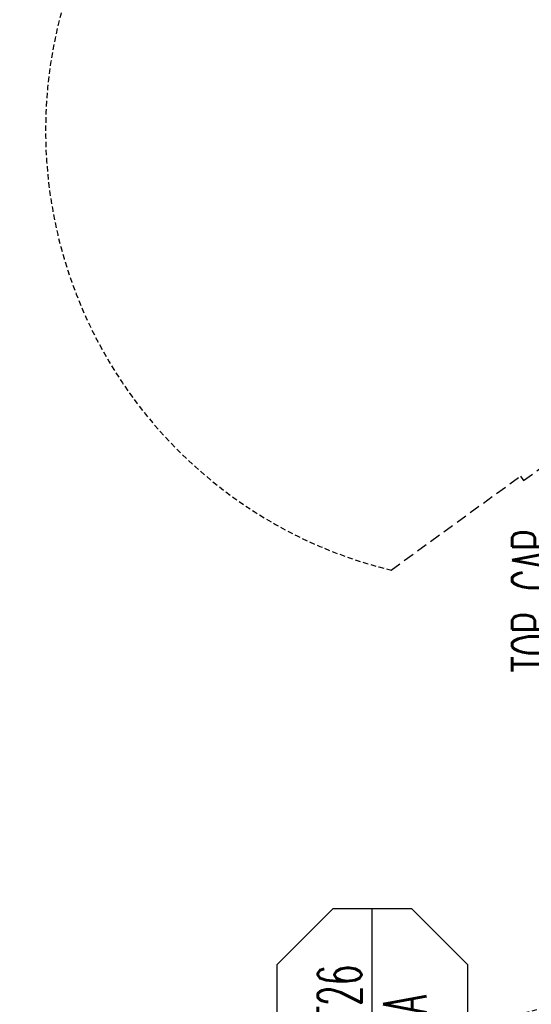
# Model space of a CAD drawing. Header units: inches. Extents: x -44 to 557, y -127 to 150.
# Tile 11 of 250: x -44 to 3, y 13 to 104. Entities that reach past the tile are written whole.
import ezdxf
from ezdxf.enums import TextEntityAlignment as Align

# ---------------------------------------------------------------- set-up
doc = ezdxf.new("R2010")
doc.units = ezdxf.units.IN
doc.header["$MEASUREMENT"] = 0
doc.linetypes.add('DASHEDX2', pattern=[1.5, 1, -0.5])
for name, color, linetype in [('A-FURN-P-PNLS', 5, 'Continuous'), ('A-FURN-P-PNLS-CON', 104, 'Continuous'), ('A-FURN-P-PNLS-CON-SYMBOL', 104, 'Continuous'), ('A-FURN-P-PNLS-CON-TEXT2', 104, 'Continuous'), ('A-FURN-P-PNLS-CON-TEXT3', 104, 'Continuous'), ('A-FURN-P-PNLS-TEXT2', 5, 'Continuous'), ('A-FURN-P-TABLE-SWING', 3, 'Continuous'), ('A-FURN-P-TEXT_UTEXT', 7, 'Continuous'), ('PSATTR', 7, 'Continuous')]:
    doc.layers.add(name, color=color, linetype=linetype)
doc.styles.add('0', font='TXT.SHX')
doc.styles.add('CAD_FNT', font='TXT.SHX', dxfattribs={"width": 0.6})
doc.styles.add('PMSymText', font='txt.shx', dxfattribs={"width": 0.65})
doc.styles.get("Standard").update_dxf_attribs({"font": 'arial.ttf'})

# ---------------------------------------------------------------- blocks, each defined once
blk = doc.blocks.new('VZCT-XX00-P-2D')
at = {"layer": 'A-FURN-P-PNLS-CON'}
for p, q in [((0, 0), (0, 3)), ((0, 3), (3, 3)), ((3, 0), (3, 3)), ((0, 0), (3, 0))]:
    blk.add_line(p, q, dxfattribs=at)
at = {"layer": 'A-FURN-P-PNLS-CON', "linetype": 'DASHEDX2'}
for p, q in [((0, 1.5), (3, 1.5)), ((1.5, 1.5), (1.5, 0))]:
    blk.add_line(p, q, dxfattribs=at)
at = {"layer": 'A-FURN-P-PNLS-CON'}
for p in [(0, 3), (3, 3), (0, 0), (3, 0)]:
    blk.add_point(p, dxfattribs=at)
at = {"layer": 'A-FURN-P-PNLS-CON-SYMBOL'}
for p, q in [((-2.137, 37.341), (-7.28, 32.198)), ((5.137, 37.341), (-2.137, 37.341)), ((10.28, 32.198), (5.137, 37.341)), ((-7.28, 32.198), (-7.28, 24.924)), ((10.28, 24.924), (10.28, 32.198)), ((-7.28, 28.561), (10.28, 28.561)), ((-7.28, 24.924), (-2.137, 19.78)), ((5.137, 19.78), (10.28, 24.924)), ((-2.137, 19.78), (5.137, 19.78))]:
    blk.add_line(p, q, dxfattribs=at)
at = {"layer": 'A-FURN-P-PNLS-CON-TEXT2', "style": 'CAD_FNT', "width": 0.55, "flags": 8}
blk.add_attdef('ITEXT2', text='', height=4, dxfattribs=at).set_placement((1.5, 31.561), align=Align.MIDDLE_CENTER)
at = {"layer": 'A-FURN-P-PNLS-CON-TEXT3', "style": 'CAD_FNT', "width": 0.55, "flags": 8}
blk.add_attdef('ITEXT3', text='', height=4, dxfattribs=at).set_placement((1.5, 25.561), align=Align.MIDDLE_CENTER)
at = {"layer": 'A-FURN-P-TEXT_UTEXT', "style": 'PMSymText', "width": 0.65, "flags": 8}
for tag, p in [('PSUT1', (1.5, -7.297)), ('PSUT3', (1.5, -19.297))]:
    blk.add_attdef(tag, text='', height=4, dxfattribs=at).set_placement(p, align=Align.CENTER)
at = {"layer": 'A-FURN-P-TEXT_UTEXT', "style": 'PMSymText', "width": 0.65}
blk.add_attdef('PSUT2', text='', height=4, dxfattribs=at).set_placement((1.5, -13.297), align=Align.CENTER)
at = {"layer": 'PSATTR', "flags": 1}
for tag in ['PSON', 'PSMC', 'PSDH', 'PSPN', 'PSQT', 'PSEC', 'PST5', 'PST4', 'PST3', 'PST2', 'PST1']:
    blk.add_attdef(tag, text='', height=1, dxfattribs=at).set_placement((0, 0), align=Align.TOP_CENTER)
blk = doc.blocks.new('VZCC-0072-X-2D')
at = {"layer": 'A-FURN-P-PNLS'}
blk.add_line((72, 3), (0, 0), dxfattribs=at)
for p in [(0, 3), (72, 3), (0, 0), (72, 0)]:
    blk.add_point(p, dxfattribs=at)
at = {"layer": 'A-FURN-P-PNLS-TEXT2', "style": '0', "width": 0.55, "flags": 8}
blk.add_attdef('ITEXT2', text='', height=4, dxfattribs=at).set_placement((35.641, 10.508), align=Align.BOTTOM_CENTER)
at = {"layer": 'A-FURN-P-TEXT_UTEXT', "style": 'PMSymText', "width": 0.65, "flags": 8}
for tag, p in [('PSUT1', (34.989, -7.297)), ('PSUT3', (34.989, -19.297))]:
    blk.add_attdef(tag, text='', height=4, dxfattribs=at).set_placement(p, align=Align.CENTER)
at = {"layer": 'A-FURN-P-TEXT_UTEXT', "style": 'PMSymText', "width": 0.65}
blk.add_attdef('PSUT2', text='', height=4, dxfattribs=at).set_placement((34.989, -13.297), align=Align.CENTER)
at = {"layer": 'PSATTR', "flags": 1}
for tag in ['PSON', 'PSMC', 'PSDH', 'PSPN', 'PSQT', 'PSEC', 'PST5', 'PST4', 'PST3', 'PST2', 'PST1']:
    blk.add_attdef(tag, text='', height=1, dxfattribs=at).set_placement((0, 0), align=Align.TOP_CENTER)
blk = doc.blocks.new('ATWT-0254-ZRN-2D')
at = {"layer": 'A-FURN-P-TABLE-SWING', "linetype": 'DASHEDX2', "ltscale": 0.5}
blk.add_arc((1.31, -2.357), 67.628, 24.19884, 247.14298, dxfattribs=at)
at = {"layer": 'A-FURN-P-TEXT_UTEXT', "style": 'PMSymText', "width": 0.65, "flags": 8}
for tag, p in [('PSUT1', (0.13, -70.68)), ('PSUT3', (0.13, -82.68))]:
    blk.add_attdef(tag, text='', height=4, dxfattribs=at).set_placement(p, align=Align.CENTER)
at = {"layer": 'A-FURN-P-TEXT_UTEXT', "style": 'PMSymText', "width": 0.65}
blk.add_attdef('PSUT2', text='', height=4, dxfattribs=at).set_placement((0.13, -76.68), align=Align.CENTER)
at = {"layer": 'PSATTR', "flags": 1}
for tag in ['PSON', 'PSMC', 'PSDH', 'PSPN', 'PSQT', 'PSEC', 'PST5', 'PST4', 'PST3', 'PST2', 'PST1']:
    blk.add_attdef(tag, text='', height=1, dxfattribs=at).set_placement((0, 0), align=Align.TOP_CENTER)
blk = doc.blocks.new('ATWT-0254-ZLN-2D')
at = {"layer": 'A-FURN-P-TABLE-SWING', "linetype": 'DASHEDX2'}
for p, q in [((-22.893, -23.945), (-10.359, -14.826)), ((-35.088, -32.198), (-23.187, -23.54))]:
    blk.add_line(p, q, dxfattribs=at)
at = {"layer": 'A-FURN-P-TABLE-SWING', "linetype": 'DASHEDX2', "ltscale": 0.5}
blk.add_line((-23.187, -23.54), (-22.893, -23.945), dxfattribs=at)
for centre, radius, start, end in [((-1.565, -2.465), 67.628, 293.09108, 156.03522), ((-25.225, 8.265), 41.648, 155.60541, 256.30134)]:
    blk.add_arc(centre, radius, start, end, dxfattribs=at)
at = {"layer": 'A-FURN-P-TEXT_UTEXT', "style": 'PMSymText', "width": 0.65, "flags": 8}
for tag, p in [('PSUT1', (-0.406, -70.681)), ('PSUT3', (-0.406, -82.681))]:
    blk.add_attdef(tag, text='', height=4, dxfattribs=at).set_placement(p, align=Align.CENTER)
at = {"layer": 'A-FURN-P-TEXT_UTEXT', "style": 'PMSymText', "width": 0.65}
blk.add_attdef('PSUT2', text='', height=4, dxfattribs=at).set_placement((-0.406, -76.681), align=Align.CENTER)
at = {"layer": 'PSATTR', "flags": 1}
for tag in ['PSON', 'PSMC', 'PSDH', 'PSPN', 'PSQT', 'PSEC', 'PST5', 'PST4', 'PST3', 'PST2', 'PST1']:
    blk.add_attdef(tag, text='', height=1, dxfattribs=at).set_placement((0, 0), align=Align.TOP_CENTER)

msp = doc.modelspace()

# ---------------------------------------------------------------- block references
msp.add_blockref('ATWT-0254-ZLN-2D', (25.554, 85.109))
ref = msp.add_blockref('VZCC-0072-X-2D', (17.3, 14.433), dxfattribs=dict(rotation=90.00000000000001))
ref.add_attrib('ITEXT2', 'TOP CAP', dxfattribs={"layer": 'A-FURN-P-PNLS-TEXT2', "height": 4, "rotation": 90, "style": '0', "width": 0.55}).set_placement((6.792, 50.074), align=Align.BOTTOM_CENTER)
ref = msp.add_blockref('VZCT-XX00-P-2D', (17.3, 11.433), dxfattribs=dict(rotation=90.00000000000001))
ref.add_attrib('ITEXT2', 'CT26', dxfattribs={"layer": 'A-FURN-P-PNLS-CON-TEXT2', "height": 4, "rotation": 90, "style": 'CAD_FNT', "width": 0.55}).set_placement((-14.261, 12.933), align=Align.MIDDLE_CENTER)
ref.add_attrib('ITEXT3', 'A', dxfattribs={"layer": 'A-FURN-P-PNLS-CON-TEXT3', "height": 4, "rotation": 90, "style": 'CAD_FNT', "width": 0.55}).set_placement((-8.261, 12.933), align=Align.MIDDLE_CENTER)
at = {"rotation": 270}
msp.add_blockref('ATWT-0254-ZRN-2D', (20.976, -52.281), dxfattribs=at)

doc.saveas('drawing.dxf')
